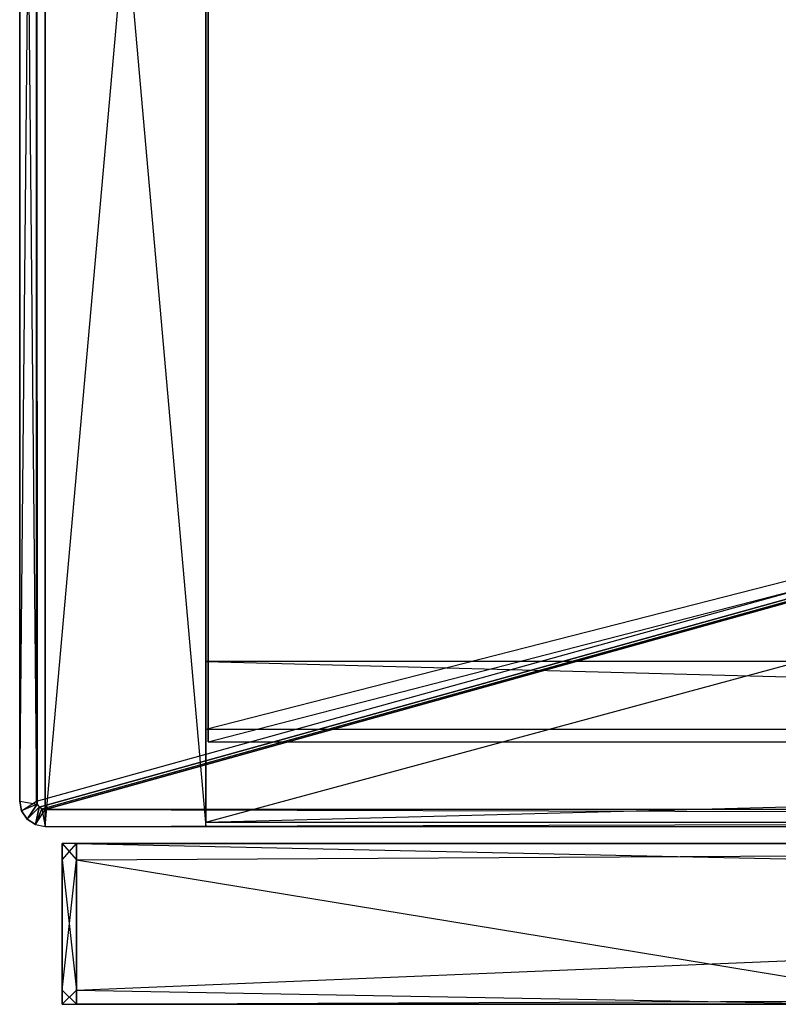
# Model space of a CAD drawing. Extents: x 0 to 0.758, y -0.237 to 0.
# Tile 1 of 20: x 0 to 0.09, y -0.235 to -0.119. Entities that reach past the tile are written whole.
import ezdxf

# ---------------------------------------------------------------- set-up
doc = ezdxf.new("R2010")
doc.units = 0
for name, color, linetype in [('L10_KORPUS_N_A704__3___REPLACEM', 7, 'CONTINUOUS'), ('L11_KORPUS_N_A704__2___REPLACEM', 7, 'CONTINUOUS'), ('L13_KORPUS_N_A704__0___REPLACEM', 7, 'CONTINUOUS'), ('L2_FRONTL_N_A704__0___REPLACEMT', 7, 'CONTINUOUS'), ('L3_PLATTE_N_A704__0___REPLACEMT', 7, 'CONTINUOUS'), ('L7_BLENDE_N_A704__0___REPLACEMT', 7, 'CONTINUOUS'), ('L8_KORPUS_N_A704__5___REPLACEMT', 7, 'CONTINUOUS')]:
    doc.layers.add(name, color=color, linetype=linetype)

msp = doc.modelspace()

# ---------------------------------------------------------------- linework, layer by layer
at = {"layer": 'L10_KORPUS_N_A704__3___REPLACEM', "color": 8}
for points, invisible_edges in [([(0.73575, -0.204, 0.187), (0.02225, -0.02, 0.187), (0.02225, -0.204, 0.187), (0.73575, -0.204, 0.187)], 13), ([(0.02225, -0.02, 0.187), (0.73575, -0.204, 0.187), (0.73575, -0.02, 0.187), (0.02225, -0.02, 0.187)], 14), ([(0.02225, -0.204, 0.187), (0.02225, -0.02, 0.168), (0.02225, -0.204, 0.168), (0.02225, -0.204, 0.187)], 13), ([(0.02225, -0.02, 0.168), (0.02225, -0.204, 0.187), (0.02225, -0.02, 0.187), (0.02225, -0.02, 0.168)], 14), ([(0.73575, -0.02, 0.168), (0.02225, -0.204, 0.168), (0.02225, -0.02, 0.168), (0.73575, -0.02, 0.168)], 13), ([(0.02225, -0.204, 0.168), (0.73575, -0.02, 0.168), (0.73575, -0.204, 0.168), (0.02225, -0.204, 0.168)], 14), ([(0.73575, -0.204, 0.187), (0.02225, -0.204, 0.168), (0.73575, -0.204, 0.168), (0.73575, -0.204, 0.187)], 13), ([(0.02225, -0.204, 0.168), (0.73575, -0.204, 0.187), (0.02225, -0.204, 0.187), (0.02225, -0.204, 0.168)], 14)]:
    msp.add_3dface(points, dxfattribs=dict(at, invisible_edges=invisible_edges))
at = {"layer": 'L11_KORPUS_N_A704__2___REPLACEM', "color": 8}
for points, invisible_edges in [([(0.736, -0.02, 0.001), (0.022, -0.2135, 0.001), (0.022, -0.02, 0.001), (0.736, -0.02, 0.001)], 13), ([(0.022, -0.2135, 0.001), (0.736, -0.02, 0.001), (0.736, -0.2135, 0.001), (0.022, -0.2135, 0.001)], 14), ([(0.022, -0.2135, 0.02), (0.022, -0.02, 0.001), (0.022, -0.2135, 0.001), (0.022, -0.2135, 0.02)], 13), ([(0.022, -0.02, 0.001), (0.022, -0.2135, 0.02), (0.022, -0.02, 0.02), (0.022, -0.02, 0.001)], 14), ([(0.736, -0.2135, 0.02), (0.022, -0.02, 0.02), (0.022, -0.2135, 0.02), (0.736, -0.2135, 0.02)], 13), ([(0.022, -0.02, 0.02), (0.736, -0.2135, 0.02), (0.736, -0.02, 0.02), (0.022, -0.02, 0.02)], 14), ([(0.736, -0.2135, 0.02), (0.022, -0.2135, 0.001), (0.736, -0.2135, 0.001), (0.736, -0.2135, 0.02)], 13), ([(0.022, -0.2135, 0.001), (0.736, -0.2135, 0.02), (0.022, -0.2135, 0.02), (0.022, -0.2135, 0.001)], 14)]:
    msp.add_3dface(points, dxfattribs=dict(at, invisible_edges=invisible_edges))
at = {"layer": 'L13_KORPUS_N_A704__0___REPLACEM', "color": 8}
for points, invisible_edges in [([(0.022, -0.2025, 0.3905), (0.022, -0.02, 0.3715), (0.022, -0.2025, 0.3715), (0.022, -0.2025, 0.3905)], 13), ([(0.022, -0.02, 0.3715), (0.022, -0.2025, 0.3905), (0.022, -0.02, 0.3905), (0.022, -0.02, 0.3715)], 14), ([(0.736, -0.02, 0.3715), (0.022, -0.2025, 0.3715), (0.022, -0.02, 0.3715), (0.736, -0.02, 0.3715)], 13), ([(0.022, -0.2025, 0.3715), (0.736, -0.02, 0.3715), (0.736, -0.2025, 0.3715), (0.022, -0.2025, 0.3715)], 14), ([(0.736, -0.2025, 0.3905), (0.022, -0.02, 0.3905), (0.022, -0.2025, 0.3905), (0.736, -0.2025, 0.3905)], 13), ([(0.022, -0.02, 0.3905), (0.736, -0.2025, 0.3905), (0.736, -0.02, 0.3905), (0.022, -0.02, 0.3905)], 14), ([(0.736, -0.2025, 0.3905), (0.022, -0.2025, 0.3715), (0.736, -0.2025, 0.3715), (0.736, -0.2025, 0.3905)], 13), ([(0.022, -0.2025, 0.3715), (0.736, -0.2025, 0.3905), (0.022, -0.2025, 0.3905), (0.022, -0.2025, 0.3715)], 14)]:
    msp.add_3dface(points, dxfattribs=dict(at, invisible_edges=invisible_edges))
at = {"layer": 'L2_FRONTL_N_A704__0___REPLACEMT', "color": 8}
for points, invisible_edges in [([(0.005, -0.217928, 0.397586), (0.005, -0.216, 0.00371), (0.005, -0.217928, 0.00371), (0.005, -0.217928, 0.397586)], 13), ([(0.005, -0.216, 0.00371), (0.005, -0.217928, 0.397586), (0.005, -0.216, 0.397586), (0.005, -0.216, 0.00371)], 14), ([(0.005, -0.216, 0.399), (0.006722, -0.216, 0.397586), (0.005, -0.216, 0.397586), (0.005, -0.216, 0.399)], 13), ([(0.006722, -0.216, 0.397586), (0.005, -0.216, 0.399), (0.006722, -0.216, 0.399), (0.006722, -0.216, 0.397586)], 14), ([(0.006722, -0.217928, 0.399), (0.005, -0.216, 0.399), (0.005, -0.217928, 0.399), (0.006722, -0.217928, 0.399)], 13), ([(0.005, -0.216, 0.399), (0.006722, -0.217928, 0.399), (0.006722, -0.216, 0.399), (0.005, -0.216, 0.399)], 14), ([(0.006722, -0.216, 0.002), (0.005, -0.217928, 0.002), (0.005, -0.216, 0.002), (0.006722, -0.216, 0.002)], 13), ([(0.005, -0.217928, 0.002), (0.006722, -0.216, 0.002), (0.006722, -0.217928, 0.002), (0.005, -0.217928, 0.002)], 14), ([(0.005, -0.217928, 0.399), (0.005, -0.216, 0.397586), (0.005, -0.217928, 0.397586), (0.005, -0.217928, 0.399)], 13), ([(0.005, -0.216, 0.397586), (0.005, -0.217928, 0.399), (0.005, -0.216, 0.399), (0.005, -0.216, 0.397586)], 14), ([(0.005, -0.216, 0.397586), (0.006722, -0.216, 0.00371), (0.005, -0.216, 0.00371), (0.005, -0.216, 0.397586)], 13), ([(0.006722, -0.216, 0.00371), (0.005, -0.216, 0.397586), (0.006722, -0.216, 0.397586), (0.006722, -0.216, 0.00371)], 14), ([(0.005, -0.217928, 0.00371), (0.005, -0.216, 0.002), (0.005, -0.217928, 0.002), (0.005, -0.217928, 0.00371)], 13), ([(0.005, -0.216, 0.002), (0.005, -0.217928, 0.00371), (0.005, -0.216, 0.00371), (0.005, -0.216, 0.002)], 14), ([(0.005, -0.216, 0.00371), (0.006722, -0.216, 0.002), (0.005, -0.216, 0.002), (0.005, -0.216, 0.00371)], 13), ([(0.006722, -0.216, 0.002), (0.005, -0.216, 0.00371), (0.006722, -0.216, 0.00371), (0.006722, -0.216, 0.002)], 14), ([(0.375467, -0.216, 0.002), (0.006722, -0.217928, 0.002), (0.006722, -0.216, 0.002), (0.375467, -0.216, 0.002)], 13), ([(0.006722, -0.217928, 0.002), (0.375467, -0.216, 0.002), (0.375467, -0.217928, 0.002), (0.006722, -0.217928, 0.002)], 14), ([(0.006722, -0.216, 0.397586), (0.375467, -0.216, 0.00371), (0.006722, -0.216, 0.00371), (0.006722, -0.216, 0.397586)], 13), ([(0.375467, -0.216, 0.00371), (0.006722, -0.216, 0.397586), (0.1077, -0.216, 0.37041), (0.375467, -0.216, 0.00371)], 10), ([(0.1077, -0.216, 0.37041), (0.006722, -0.216, 0.397586), (0.104527, -0.216, 0.371372), (0.1077, -0.216, 0.37041)], 13), ([(0.104527, -0.216, 0.371372), (0.006722, -0.216, 0.397586), (0.101602, -0.216, 0.372935), (0.104527, -0.216, 0.371372)], 10), ([(0.101602, -0.216, 0.372935), (0.006722, -0.216, 0.397586), (0.099039, -0.216, 0.375039), (0.101602, -0.216, 0.372935)], 13), ([(0.099039, -0.216, 0.375039), (0.006722, -0.216, 0.397586), (0.096935, -0.216, 0.377602), (0.099039, -0.216, 0.375039)], 14), ([(0.096935, -0.216, 0.377602), (0.006722, -0.216, 0.397586), (0.095372, -0.216, 0.380527), (0.096935, -0.216, 0.377602)], 15), ([(0.095372, -0.216, 0.380527), (0.006722, -0.216, 0.397586), (0.09441, -0.216, 0.3837), (0.095372, -0.216, 0.380527)], 15), ([(0.09441, -0.216, 0.3837), (0.006722, -0.216, 0.397586), (0.094166, -0.216, 0.385342), (0.09441, -0.216, 0.3837)], 15), ([(0.094166, -0.216, 0.385342), (0.006722, -0.216, 0.397586), (0.094101, -0.216, 0.397586), (0.094166, -0.216, 0.385342)], 15), ([(0.006722, -0.216, 0.00371), (0.375467, -0.216, 0.002), (0.006722, -0.216, 0.002), (0.006722, -0.216, 0.00371)], 13), ([(0.375467, -0.216, 0.002), (0.006722, -0.216, 0.00371), (0.375467, -0.216, 0.00371), (0.375467, -0.216, 0.002)], 14), ([(0.006722, -0.216, 0.399), (0.094101, -0.216, 0.397586), (0.006722, -0.216, 0.397586), (0.006722, -0.216, 0.399)], 13), ([(0.094101, -0.216, 0.397586), (0.006722, -0.216, 0.399), (0.094085, -0.216, 0.399), (0.094101, -0.216, 0.397586)], 14), ([(0.094786, -0.217928, 0.399), (0.006722, -0.216, 0.399), (0.006722, -0.217928, 0.399), (0.094786, -0.217928, 0.399)], 13), ([(0.006722, -0.216, 0.399), (0.094786, -0.217928, 0.399), (0.094085, -0.216, 0.399), (0.006722, -0.216, 0.399)], 14), ([(0.006722, -0.233345, 0.399), (0.005, -0.217928, 0.399), (0.005, -0.233345, 0.399), (0.006722, -0.233345, 0.399)], 13), ([(0.005, -0.217928, 0.399), (0.006722, -0.233345, 0.399), (0.006722, -0.217928, 0.399), (0.005, -0.217928, 0.399)], 14), ([(0.006722, -0.217928, 0.002), (0.005, -0.233345, 0.002), (0.005, -0.217928, 0.002), (0.006722, -0.217928, 0.002)], 13), ([(0.005, -0.233345, 0.002), (0.006722, -0.217928, 0.002), (0.006722, -0.233345, 0.002), (0.005, -0.233345, 0.002)], 14), ([(0.005, -0.233345, 0.399), (0.005, -0.217928, 0.397586), (0.005, -0.233345, 0.397586), (0.005, -0.233345, 0.399)], 13), ([(0.005, -0.217928, 0.397586), (0.005, -0.233345, 0.399), (0.005, -0.217928, 0.399), (0.005, -0.217928, 0.397586)], 14), ([(0.005, -0.233345, 0.397586), (0.005, -0.217928, 0.00371), (0.005, -0.233345, 0.00371), (0.005, -0.233345, 0.397586)], 13), ([(0.005, -0.217928, 0.00371), (0.005, -0.233345, 0.397586), (0.005, -0.217928, 0.397586), (0.005, -0.217928, 0.00371)], 14), ([(0.005, -0.233345, 0.00371), (0.005, -0.217928, 0.002), (0.005, -0.233345, 0.002), (0.005, -0.233345, 0.00371)], 13), ([(0.005, -0.217928, 0.002), (0.005, -0.233345, 0.00371), (0.005, -0.217928, 0.00371), (0.005, -0.217928, 0.002)], 14), ([(0.375467, -0.217928, 0.002), (0.006722, -0.233345, 0.002), (0.006722, -0.217928, 0.002), (0.375467, -0.217928, 0.002)], 13), ([(0.006722, -0.233345, 0.002), (0.375467, -0.217928, 0.002), (0.375467, -0.233345, 0.002), (0.006722, -0.233345, 0.002)], 14), ([(0.100398, -0.233345, 0.399), (0.006722, -0.217928, 0.399), (0.006722, -0.233345, 0.399), (0.100398, -0.233345, 0.399)], 13), ([(0.006722, -0.217928, 0.399), (0.100398, -0.233345, 0.399), (0.094786, -0.217928, 0.399), (0.006722, -0.217928, 0.399)], 14), ([(0.006722, -0.235, 0.399), (0.005, -0.233345, 0.399), (0.005, -0.235, 0.399), (0.006722, -0.235, 0.399)], 13), ([(0.005, -0.233345, 0.399), (0.006722, -0.235, 0.399), (0.006722, -0.233345, 0.399), (0.005, -0.233345, 0.399)], 14), ([(0.006722, -0.233345, 0.002), (0.005, -0.235, 0.002), (0.005, -0.233345, 0.002), (0.006722, -0.233345, 0.002)], 13), ([(0.005, -0.235, 0.002), (0.006722, -0.233345, 0.002), (0.006722, -0.235, 0.002), (0.005, -0.235, 0.002)], 14), ([(0.005, -0.235, 0.397586), (0.005, -0.233345, 0.00371), (0.005, -0.235, 0.00371), (0.005, -0.235, 0.397586)], 13), ([(0.005, -0.233345, 0.00371), (0.005, -0.235, 0.397586), (0.005, -0.233345, 0.397586), (0.005, -0.233345, 0.00371)], 14), ([(0.005, -0.235, 0.399), (0.005, -0.233345, 0.397586), (0.005, -0.235, 0.397586), (0.005, -0.235, 0.399)], 13), ([(0.005, -0.233345, 0.397586), (0.005, -0.235, 0.399), (0.005, -0.233345, 0.399), (0.005, -0.233345, 0.397586)], 14), ([(0.005, -0.235, 0.00371), (0.005, -0.233345, 0.002), (0.005, -0.235, 0.002), (0.005, -0.235, 0.00371)], 13), ([(0.005, -0.233345, 0.002), (0.005, -0.235, 0.00371), (0.005, -0.233345, 0.00371), (0.005, -0.233345, 0.002)], 14), ([(0.101, -0.235, 0.399), (0.006722, -0.233345, 0.399), (0.006722, -0.235, 0.399), (0.101, -0.235, 0.399)], 13), ([(0.006722, -0.233345, 0.399), (0.101, -0.235, 0.399), (0.100398, -0.233345, 0.399), (0.006722, -0.233345, 0.399)], 14), ([(0.375467, -0.233345, 0.002), (0.006722, -0.235, 0.002), (0.006722, -0.233345, 0.002), (0.375467, -0.233345, 0.002)], 13), ([(0.006722, -0.235, 0.002), (0.375467, -0.233345, 0.002), (0.375467, -0.235, 0.002), (0.006722, -0.235, 0.002)], 14), ([(0.006722, -0.235, 0.00371), (0.005, -0.235, 0.002), (0.006722, -0.235, 0.002), (0.006722, -0.235, 0.00371)], 13), ([(0.005, -0.235, 0.002), (0.006722, -0.235, 0.00371), (0.005, -0.235, 0.00371), (0.005, -0.235, 0.002)], 14), ([(0.006722, -0.235, 0.399), (0.005, -0.235, 0.397586), (0.006722, -0.235, 0.397586), (0.006722, -0.235, 0.399)], 13), ([(0.005, -0.235, 0.397586), (0.006722, -0.235, 0.399), (0.005, -0.235, 0.399), (0.005, -0.235, 0.397586)], 14), ([(0.006722, -0.235, 0.397586), (0.005, -0.235, 0.00371), (0.006722, -0.235, 0.00371), (0.006722, -0.235, 0.397586)], 13), ([(0.005, -0.235, 0.00371), (0.006722, -0.235, 0.397586), (0.005, -0.235, 0.397586), (0.005, -0.235, 0.00371)], 14), ([(0.375467, -0.235, 0.377), (0.006722, -0.235, 0.00371), (0.375467, -0.235, 0.00371), (0.375467, -0.235, 0.377)], 13), ([(0.006722, -0.235, 0.00371), (0.375467, -0.235, 0.377), (0.111, -0.235, 0.377), (0.006722, -0.235, 0.00371)], 10), ([(0.006722, -0.235, 0.00371), (0.111, -0.235, 0.377), (0.109049, -0.235, 0.377192), (0.006722, -0.235, 0.00371)], 13), ([(0.006722, -0.235, 0.00371), (0.109049, -0.235, 0.377192), (0.006722, -0.235, 0.397586), (0.006722, -0.235, 0.00371)], 10), ([(0.006722, -0.235, 0.397586), (0.109049, -0.235, 0.377192), (0.107173, -0.235, 0.377761), (0.006722, -0.235, 0.397586)], 13), ([(0.006722, -0.235, 0.397586), (0.107173, -0.235, 0.377761), (0.105444, -0.235, 0.378685), (0.006722, -0.235, 0.397586)], 10), ([(0.006722, -0.235, 0.397586), (0.105444, -0.235, 0.378685), (0.103929, -0.235, 0.379929), (0.006722, -0.235, 0.397586)], 13), ([(0.006722, -0.235, 0.397586), (0.103929, -0.235, 0.379929), (0.102685, -0.235, 0.381444), (0.006722, -0.235, 0.397586)], 10), ([(0.006722, -0.235, 0.397586), (0.102685, -0.235, 0.381444), (0.101761, -0.235, 0.383173), (0.006722, -0.235, 0.397586)], 15), ([(0.006722, -0.235, 0.397586), (0.101761, -0.235, 0.383173), (0.101192, -0.235, 0.385049), (0.006722, -0.235, 0.397586)], 15), ([(0.006722, -0.235, 0.397586), (0.101192, -0.235, 0.385049), (0.101, -0.235, 0.387), (0.006722, -0.235, 0.397586)], 15), ([(0.006722, -0.235, 0.397586), (0.101, -0.235, 0.387), (0.101, -0.235, 0.397586), (0.006722, -0.235, 0.397586)], 9), ([(0.375467, -0.235, 0.00371), (0.006722, -0.235, 0.002), (0.375467, -0.235, 0.002), (0.375467, -0.235, 0.00371)], 13), ([(0.006722, -0.235, 0.002), (0.375467, -0.235, 0.00371), (0.006722, -0.235, 0.00371), (0.006722, -0.235, 0.002)], 14), ([(0.101, -0.235, 0.399), (0.006722, -0.235, 0.397586), (0.101, -0.235, 0.397586), (0.101, -0.235, 0.399)], 13), ([(0.006722, -0.235, 0.397586), (0.101, -0.235, 0.399), (0.006722, -0.235, 0.399), (0.006722, -0.235, 0.397586)], 14)]:
    msp.add_3dface(points, dxfattribs=dict(at, invisible_edges=invisible_edges))
at = {"layer": 'L3_PLATTE_N_A704__0___REPLACEMT', "color": 254}
for points, invisible_edges in [([(0.002, -0.002, 0.39), (0, -0.211, 0.392), (0, -0.002, 0.392), (0.002, -0.002, 0.39)], 13), ([(0, -0.211, 0.392), (0.002, -0.002, 0.39), (0.002, -0.211, 0.39), (0, -0.211, 0.392)], 14), ([(0, -0.211, 0.398), (0, -0.002, 0.392), (0, -0.211, 0.392), (0, -0.211, 0.398)], 13), ([(0, -0.002, 0.392), (0, -0.211, 0.398), (0, -0.002, 0.398), (0, -0.002, 0.392)], 14), ([(0.002, -0.211, 0.4), (0, -0.002, 0.398), (0, -0.211, 0.398), (0.002, -0.211, 0.4)], 13), ([(0, -0.002, 0.398), (0.002, -0.211, 0.4), (0.002, -0.002, 0.4), (0, -0.002, 0.398)], 14), ([(0.756, -0.002, 0.39), (0.002, -0.211, 0.39), (0.002, -0.002, 0.39), (0.756, -0.002, 0.39)], 13), ([(0.002, -0.211, 0.39), (0.756, -0.002, 0.39), (0.002076, -0.211383, 0.39), (0.002, -0.211, 0.39)], 10), ([(0.002076, -0.211383, 0.4), (0.002, -0.002, 0.4), (0.002, -0.211, 0.4), (0.002076, -0.211383, 0.4)], 13), ([(0.002, -0.002, 0.4), (0.002076, -0.211383, 0.4), (0.756, -0.002, 0.4), (0.002, -0.002, 0.4)], 10), ([(0.002076, -0.211383, 0.39), (0.756, -0.002, 0.39), (0.002293, -0.211707, 0.39), (0.002076, -0.211383, 0.39)], 13), ([(0.756, -0.002, 0.4), (0.002076, -0.211383, 0.4), (0.002293, -0.211707, 0.4), (0.756, -0.002, 0.4)], 13), ([(0.002293, -0.211707, 0.39), (0.756, -0.002, 0.39), (0.002617, -0.211924, 0.39), (0.002293, -0.211707, 0.39)], 10), ([(0.756, -0.002, 0.4), (0.002293, -0.211707, 0.4), (0.002617, -0.211924, 0.4), (0.756, -0.002, 0.4)], 10), ([(0.002617, -0.211924, 0.39), (0.756, -0.002, 0.39), (0.003, -0.212, 0.39), (0.002617, -0.211924, 0.39)], 13), ([(0.756, -0.002, 0.4), (0.002617, -0.211924, 0.4), (0.003, -0.212, 0.4), (0.756, -0.002, 0.4)], 13), ([(0.003, -0.212, 0.39), (0.756, -0.002, 0.39), (0.755, -0.212, 0.39), (0.003, -0.212, 0.39)], 10), ([(0.756, -0.002, 0.4), (0.003, -0.212, 0.4), (0.755, -0.212, 0.4), (0.756, -0.002, 0.4)], 10), ([(0.002076, -0.211383, 0.4), (0, -0.211, 0.398), (0.000228, -0.212148, 0.398), (0.002076, -0.211383, 0.4)], 13), ([(0, -0.211, 0.398), (0.002076, -0.211383, 0.4), (0.002, -0.211, 0.4), (0, -0.211, 0.398)], 14), ([(0.002, -0.211, 0.39), (0.000228, -0.212148, 0.392), (0, -0.211, 0.392), (0.002, -0.211, 0.39)], 13), ([(0.000228, -0.212148, 0.398), (0, -0.211, 0.392), (0.000228, -0.212148, 0.392), (0.000228, -0.212148, 0.398)], 13), ([(0, -0.211, 0.392), (0.000228, -0.212148, 0.398), (0, -0.211, 0.398), (0, -0.211, 0.392)], 14), ([(0.000228, -0.212148, 0.392), (0.002, -0.211, 0.39), (0.002076, -0.211383, 0.39), (0.000228, -0.212148, 0.392)], 14), ([(0.002076, -0.211383, 0.39), (0.000879, -0.213121, 0.392), (0.000228, -0.212148, 0.392), (0.002076, -0.211383, 0.39)], 13), ([(0.000879, -0.213121, 0.398), (0.002076, -0.211383, 0.4), (0.000228, -0.212148, 0.398), (0.000879, -0.213121, 0.398)], 13), ([(0.000879, -0.213121, 0.392), (0.002076, -0.211383, 0.39), (0.002293, -0.211707, 0.39), (0.000879, -0.213121, 0.392)], 14), ([(0.002076, -0.211383, 0.4), (0.000879, -0.213121, 0.398), (0.002293, -0.211707, 0.4), (0.002076, -0.211383, 0.4)], 14), ([(0.000879, -0.213121, 0.398), (0.000228, -0.212148, 0.392), (0.000879, -0.213121, 0.392), (0.000879, -0.213121, 0.398)], 13), ([(0.000228, -0.212148, 0.392), (0.000879, -0.213121, 0.398), (0.000228, -0.212148, 0.398), (0.000228, -0.212148, 0.392)], 14), ([(0.002293, -0.211707, 0.39), (0.001852, -0.213772, 0.392), (0.000879, -0.213121, 0.392), (0.002293, -0.211707, 0.39)], 13), ([(0.001852, -0.213772, 0.398), (0.002293, -0.211707, 0.4), (0.000879, -0.213121, 0.398), (0.001852, -0.213772, 0.398)], 13), ([(0.001852, -0.213772, 0.392), (0.002293, -0.211707, 0.39), (0.002617, -0.211924, 0.39), (0.001852, -0.213772, 0.392)], 14), ([(0.002293, -0.211707, 0.4), (0.001852, -0.213772, 0.398), (0.002617, -0.211924, 0.4), (0.002293, -0.211707, 0.4)], 14), ([(0.003, -0.212, 0.39), (0.001852, -0.213772, 0.392), (0.002617, -0.211924, 0.39), (0.003, -0.212, 0.39)], 13), ([(0.003, -0.214, 0.398), (0.002617, -0.211924, 0.4), (0.001852, -0.213772, 0.398), (0.003, -0.214, 0.398)], 13), ([(0.001852, -0.213772, 0.392), (0.003, -0.212, 0.39), (0.003, -0.214, 0.392), (0.001852, -0.213772, 0.392)], 14), ([(0.002617, -0.211924, 0.4), (0.003, -0.214, 0.398), (0.003, -0.212, 0.4), (0.002617, -0.211924, 0.4)], 14), ([(0.755, -0.214, 0.398), (0.003, -0.212, 0.4), (0.003, -0.214, 0.398), (0.755, -0.214, 0.398)], 13), ([(0.003, -0.212, 0.4), (0.755, -0.214, 0.398), (0.755, -0.212, 0.4), (0.003, -0.212, 0.4)], 14), ([(0.755, -0.212, 0.39), (0.003, -0.214, 0.392), (0.003, -0.212, 0.39), (0.755, -0.212, 0.39)], 13), ([(0.003, -0.214, 0.392), (0.755, -0.212, 0.39), (0.755, -0.214, 0.392), (0.003, -0.214, 0.392)], 14), ([(0.001852, -0.213772, 0.392), (0.000879, -0.213121, 0.398), (0.000879, -0.213121, 0.392), (0.001852, -0.213772, 0.392)], 13), ([(0.000879, -0.213121, 0.398), (0.001852, -0.213772, 0.392), (0.001852, -0.213772, 0.398), (0.000879, -0.213121, 0.398)], 14), ([(0.003, -0.214, 0.392), (0.001852, -0.213772, 0.398), (0.001852, -0.213772, 0.392), (0.003, -0.214, 0.392)], 13), ([(0.001852, -0.213772, 0.398), (0.003, -0.214, 0.392), (0.003, -0.214, 0.398), (0.001852, -0.213772, 0.398)], 14), ([(0.755, -0.214, 0.398), (0.003, -0.214, 0.392), (0.755, -0.214, 0.392), (0.755, -0.214, 0.398)], 13), ([(0.003, -0.214, 0.392), (0.755, -0.214, 0.398), (0.003, -0.214, 0.398), (0.003, -0.214, 0.392)], 14)]:
    msp.add_3dface(points, dxfattribs=dict(at, invisible_edges=invisible_edges))
at = {"layer": 'L7_BLENDE_N_A704__0___REPLACEMT', "color": 250}
for points, invisible_edges in [([(0.022, -0.2135, 0.3895), (0.022, -0.1945, 0.3295), (0.022, -0.2135, 0.3295), (0.022, -0.2135, 0.3895)], 13), ([(0.022, -0.1945, 0.3295), (0.022, -0.2135, 0.3895), (0.022, -0.1945, 0.3895), (0.022, -0.1945, 0.3295)], 14), ([(0.736, -0.1945, 0.3295), (0.022, -0.2135, 0.3295), (0.022, -0.1945, 0.3295), (0.736, -0.1945, 0.3295)], 13), ([(0.022, -0.2135, 0.3295), (0.736, -0.1945, 0.3295), (0.736, -0.2135, 0.3295), (0.022, -0.2135, 0.3295)], 14), ([(0.736, -0.2135, 0.3895), (0.022, -0.1945, 0.3895), (0.022, -0.2135, 0.3895), (0.736, -0.2135, 0.3895)], 13), ([(0.022, -0.1945, 0.3895), (0.736, -0.2135, 0.3895), (0.736, -0.1945, 0.3895), (0.022, -0.1945, 0.3895)], 14), ([(0.022, -0.1945, 0.3895), (0.736, -0.1945, 0.3295), (0.022, -0.1945, 0.3295), (0.022, -0.1945, 0.3895)], 13), ([(0.736, -0.1945, 0.3295), (0.022, -0.1945, 0.3895), (0.736, -0.1945, 0.3895), (0.736, -0.1945, 0.3295)], 14), ([(0.736, -0.2135, 0.3895), (0.022, -0.2135, 0.3295), (0.736, -0.2135, 0.3295), (0.736, -0.2135, 0.3895)], 13), ([(0.022, -0.2135, 0.3295), (0.736, -0.2135, 0.3895), (0.022, -0.2135, 0.3895), (0.022, -0.2135, 0.3295)], 14)]:
    msp.add_3dface(points, dxfattribs=dict(at, invisible_edges=invisible_edges))
at = {"layer": 'L8_KORPUS_N_A704__5___REPLACEMT', "color": 8}
for points, invisible_edges in [([(0.022, 0), (0.003, -0.214), (0.003, 0), (0.022, 0)], 13), ([(0.003, -0.214), (0.022, 0), (0.022, -0.214), (0.003, -0.214)], 14), ([(0.003, -0.214, 0.391), (0.003, 0), (0.003, -0.214), (0.003, -0.214, 0.391)], 13), ([(0.003, 0), (0.003, -0.214, 0.391), (0.003, 0, 0.391), (0.003, 0)], 14), ([(0.022, -0.214, 0.391), (0.003, 0, 0.391), (0.003, -0.214, 0.391), (0.022, -0.214, 0.391)], 13), ([(0.003, 0, 0.391), (0.022, -0.214, 0.391), (0.022, 0, 0.391), (0.003, 0, 0.391)], 14), ([(0.022, 0), (0.022, -0.214, 0.391), (0.022, -0.214), (0.022, 0)], 13), ([(0.022, -0.214, 0.391), (0.022, 0), (0.022, 0, 0.391), (0.022, -0.214, 0.391)], 14), ([(0.022, -0.214, 0.391), (0.003, -0.214), (0.022, -0.214), (0.022, -0.214, 0.391)], 13), ([(0.003, -0.214), (0.022, -0.214, 0.391), (0.003, -0.214, 0.391), (0.003, -0.214)], 14)]:
    msp.add_3dface(points, dxfattribs=dict(at, invisible_edges=invisible_edges))

doc.saveas('drawing.dxf')
